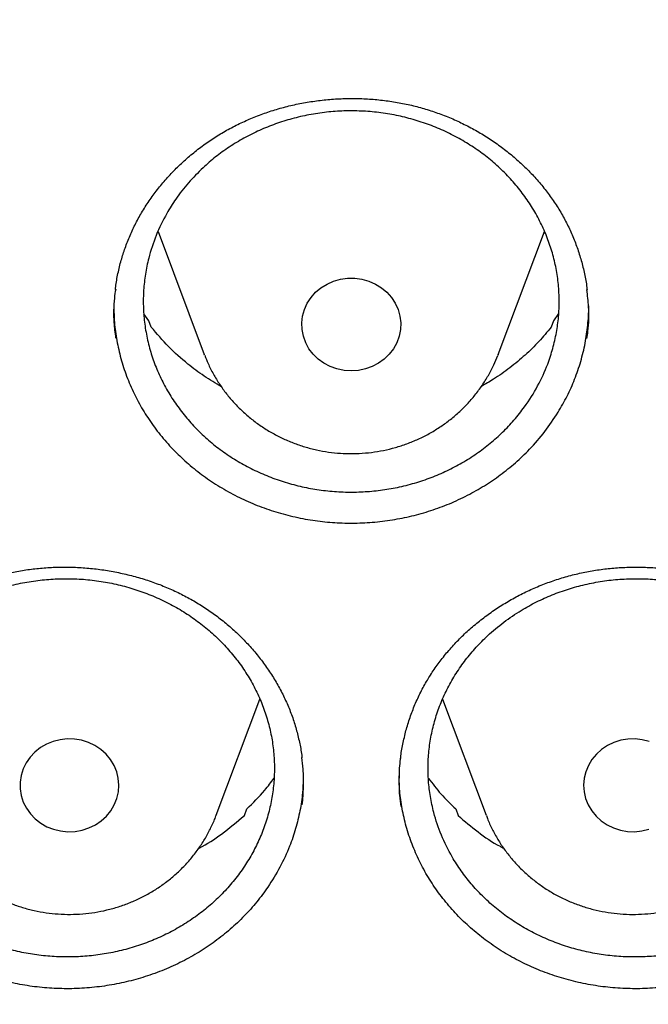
# Model space of a CAD drawing. Header units: millimetres. Extents: x 8 to 795, y 12 to 1770.
# Tile 83 of 136: x 388.57 to 393.66, y 1592.92 to 1600.88. Entities that reach past the tile are written whole.
import ezdxf

# ---------------------------------------------------------------- set-up
doc = ezdxf.new("R2010")
doc.units = ezdxf.units.MM

msp = doc.modelspace()

# ---------------------------------------------------------------- linework, layer by layer
at = {"color": 7, "linetype": 'Continuous', "lineweight": 30}
for p, q in [((389.6932, 1599.1664), (390.0669, 1598.1731)), ((392.4431, 1598.1731), (392.817, 1599.167)), ((389.6195, 1598.4446), (389.5786, 1598.5019)), ((392.9319, 1598.5027), (392.8904, 1598.4446)), ((389.6385, 1598.394), (389.6195, 1598.4446)), ((392.8904, 1598.4446), (392.8715, 1598.394)), ((390.0697, 1598.1658), (390.0669, 1598.1731)), ((392.4431, 1598.1731), (392.4401, 1598.1654)), ((390.1643, 1594.4486), (390.5169, 1595.3858)), ((391.9933, 1595.3851), (392.3456, 1594.4486)), ((390.3916, 1594.4454), (390.4096, 1594.4991)), ((392.1003, 1594.4991), (392.1184, 1594.4454)), ((390.1621, 1594.4426), (390.1643, 1594.4486))]:
    msp.add_line(p, q, dxfattribs=at)
at = {"color": 7, "linetype": 'Continuous', "lineweight": 30, "flags": 128}
for points in [[(391.255, 1598.0393), (391.1967, 1598.0433), (391.1397, 1598.0552), (391.0852, 1598.0748), (391.0343, 1598.1016), (390.9881, 1598.1351), (390.9475, 1598.1746), (390.9135, 1598.2191), (390.8868, 1598.2678), (390.868, 1598.3197), (390.8574, 1598.3736), (390.8552, 1598.4283), (390.8616, 1598.4828), (390.8764, 1598.5358), (390.8992, 1598.5862), (390.9297, 1598.633), (390.967, 1598.6751), (391.0105, 1598.7116), (391.0592, 1598.7419), (391.1121, 1598.7651), (391.168, 1598.7809), (391.2258, 1598.7889), (391.2842, 1598.7889), (391.342, 1598.7809), (391.3979, 1598.7651), (391.4507, 1598.7419), (391.4995, 1598.7116), (391.5429, 1598.6751), (391.5803, 1598.633), (391.6107, 1598.5862), (391.6336, 1598.5358), (391.6483, 1598.4828), (391.6547, 1598.4283), (391.6526, 1598.3736), (391.642, 1598.3197), (391.6231, 1598.2678), (391.5964, 1598.2191), (391.5624, 1598.1746), (391.5219, 1598.1351), (391.4757, 1598.1016), (391.4248, 1598.0748), (391.3702, 1598.0552), (391.3132, 1598.0433), (391.255, 1598.0393)], [(389.0181, 1595.0633), (388.9597, 1595.065), (388.9017, 1595.0587), (388.8453, 1595.0446), (388.7916, 1595.023), (388.7419, 1594.9942), (388.6972, 1594.9589), (388.6585, 1594.918), (388.6265, 1594.8721), (388.602, 1594.8224), (388.5854, 1594.7699), (388.5772, 1594.7156), (388.5775, 1594.6608), (388.5863, 1594.6067), (388.6034, 1594.5543), (388.6284, 1594.5048), (388.6609, 1594.4592), (388.7, 1594.4186), (388.7451, 1594.3838), (388.7951, 1594.3555), (388.849, 1594.3343), (388.9055, 1594.3207), (388.9636, 1594.315), (389.0219, 1594.3172), (389.0793, 1594.3274), (389.1345, 1594.3454), (389.1863, 1594.3707), (389.2336, 1594.4028), (389.2755, 1594.441), (389.3109, 1594.4845), (389.3393, 1594.5324), (389.3599, 1594.5837), (389.3723, 1594.6372), (389.3763, 1594.6919), (389.3717, 1594.7465), (389.3587, 1594.7999), (389.3376, 1594.851), (389.3088, 1594.8986), (389.2729, 1594.9418), (389.2306, 1594.9797), (389.183, 1595.0113), (389.1309, 1595.0361), (389.0755, 1595.0536), (389.0181, 1595.0633)], [(393.4919, 1595.0633), (393.4344, 1595.0536), (393.3791, 1595.0361), (393.327, 1595.0113), (393.2793, 1594.9797), (393.2371, 1594.9418), (393.2012, 1594.8986), (393.1724, 1594.851), (393.1512, 1594.7999), (393.1383, 1594.7465), (393.1337, 1594.6919), (393.1377, 1594.6372), (393.1501, 1594.5837), (393.1707, 1594.5324), (393.199, 1594.4845), (393.2345, 1594.441), (393.2763, 1594.4028), (393.3237, 1594.3707), (393.3755, 1594.3454), (393.4306, 1594.3274), (393.488, 1594.3172), (393.5464, 1594.315), (393.6044, 1594.3207), (393.661, 1594.3343)], [(393.6647, 1595.0446), (393.6083, 1595.0587), (393.5503, 1595.065), (393.4919, 1595.0633)]]:
    msp.add_lwpolyline(points, dxfattribs=at)
at = {"color": 7, "linetype": 'Continuous', "lineweight": 30}
for points, knots in [([(356.4037, 1618.2283), (356.4013, 1618.1935), (356.3966, 1618.1228), (356.3904, 1618.0059), (356.3836, 1617.881), (356.3756, 1617.7496), (356.3675, 1617.6087), (356.3596, 1617.4575), (356.3511, 1617.2788), (356.3425, 1617.0702), (356.3344, 1616.8294), (356.3271, 1616.5403), (356.3219, 1616.1986), (356.3208, 1615.7999), (356.3255, 1615.3723), (356.3372, 1614.9124), (356.3571, 1614.4265), (356.3858, 1613.9246), (356.423, 1613.4203), (356.4683, 1612.9175), (356.5218, 1612.4164), (356.5832, 1611.9172), (356.6704, 1611.292), (356.792, 1610.5429), (356.9587, 1609.6727), (357.111, 1608.9838), (357.2344, 1608.4731), (357.3194, 1608.1377), (357.4067, 1607.8084), (357.4938, 1607.4937), (357.5776, 1607.202), (357.6565, 1606.9369), (357.7298, 1606.6981), (357.7967, 1606.4855), (357.8568, 1606.2989), (357.9096, 1606.1384), (357.9547, 1606.0036), (357.9898, 1605.8998), (358.0171, 1605.82), (358.0407, 1605.7514), (358.0669, 1605.6759), (358.0982, 1605.5866), (358.1349, 1605.4828), (358.1812, 1605.3535), (358.2383, 1605.1965), (358.3076, 1605.0093), (358.3867, 1604.8), (358.476, 1604.5689), (358.5761, 1604.316), (358.6855, 1604.0469), (358.8013, 1603.7696), (358.9631, 1603.3924), (359.1731, 1602.9222), (359.4359, 1602.3637), (359.7352, 1601.7579), (360.074, 1601.109), (360.4549, 1600.4213), (360.8466, 1599.7526), (361.2876, 1599.0389), (361.7859, 1598.2788), (362.3478, 1597.475), (362.9346, 1596.6866), (363.4712, 1596.0085), (363.9521, 1595.4302), (364.3742, 1594.9417), (364.8192, 1594.4468), (365.2879, 1593.9461), (365.7468, 1593.476), (366.1921, 1593.0368), (366.6205, 1592.6289), (367.0657, 1592.2198), (367.5272, 1591.8109), (367.9417, 1591.457), (368.296, 1591.1635), (368.578, 1590.935), (368.8416, 1590.7258), (369.0863, 1590.5355), (369.3114, 1590.3633), (369.5073, 1590.2159), (369.6754, 1590.0911), (369.8176, 1589.9868), (369.945, 1589.8942), (370.0499, 1589.8186), (370.1318, 1589.7601), (370.1903, 1589.7184), (370.24, 1589.6832), (370.2964, 1589.6434), (370.3719, 1589.5903), (370.472, 1589.5203), (370.5945, 1589.4354), (370.7396, 1589.3358), (370.9075, 1589.222), (371.1866, 1589.0352), (371.5749, 1588.7817), (372.0709, 1588.4694), (372.5807, 1588.1601), (373.1043, 1587.8545), (373.6415, 1587.5531), (374.2262, 1587.2384), (374.8607, 1586.9125), (375.5468, 1586.5782), (376.2459, 1586.256), (376.9871, 1585.9336), (377.7641, 1585.6167), (378.5755, 1585.3087), (379.3828, 1585.0241), (380.1851, 1584.7623), (380.9769, 1584.524), (381.7576, 1584.3078), (382.5274, 1584.1126), (383.2943, 1583.9355), (384.1383, 1583.7593), (385.0634, 1583.5895), (386.0705, 1583.433), (387.082, 1583.3041), (388.097, 1583.2029), (389.1147, 1583.1297), (390.1343, 1583.0845), (391.1548, 1583.0675), (392.1755, 1583.0789), (393.1953, 1583.1186), (394.2134, 1583.1863), (395.2291, 1583.282), (396.2419, 1583.4056), (397.2528, 1583.5571), (398.2556, 1583.7358), (399.2504, 1583.9413), (400.2365, 1584.1732), (401.2195, 1584.4331), (402.1282, 1584.7006), (402.9645, 1584.9697), (403.7336, 1585.2362), (404.5079, 1585.5243), (405.2944, 1585.8381), (406.092, 1586.1786), (406.8998, 1586.5472), (407.7122, 1586.9427), (408.5279, 1587.3659), (409.1892, 1587.7311), (409.6921, 1588.0213), (410.0304, 1588.2217), (410.3477, 1588.4143), (410.6431, 1588.5977), (410.9155, 1588.7705), (411.1656, 1588.9322), (411.3938, 1589.0824), (411.6022, 1589.2218), (411.7861, 1589.3465), (411.9468, 1589.457), (412.0847, 1589.5529), (412.2041, 1589.6366), (412.2995, 1589.7041), (412.3815, 1589.7624), (412.4628, 1589.8206), (412.5595, 1589.8902), (412.6735, 1589.973), (412.805, 1590.0694), (412.9539, 1590.1796), (413.1166, 1590.3015), (413.2891, 1590.4324), (413.4672, 1590.5693), (413.6494, 1590.7113), (413.9068, 1590.9147), (414.2428, 1591.1862), (414.6597, 1591.534), (415.0919, 1591.9066), (415.5381, 1592.3048), (415.9972, 1592.7297), (416.4201, 1593.1364), (416.805, 1593.5193), (417.1447, 1593.8673), (417.4754, 1594.216), (417.7905, 1594.5577), (418.0886, 1594.8901), (418.3861, 1595.2307), (418.681, 1595.5777), (418.9717, 1595.9296), (419.2419, 1596.2658), (419.494, 1596.5877), (419.7284, 1596.8945), (419.9455, 1597.1854), (420.1443, 1597.4577), (420.3313, 1597.7193), (420.5174, 1597.9849), (420.7125, 1598.2693), (420.9201, 1598.5793), (421.1394, 1598.9151), (421.3695, 1599.2774), (421.6093, 1599.6667), (421.8579, 1600.0836), (422.0943, 1600.4944), (422.3175, 1600.8954), (422.5264, 1601.283), (422.7356, 1601.6845), (422.9389, 1602.0887), (423.1377, 1602.4983), (423.3278, 1602.9048), (423.5087, 1603.3064), (423.6739, 1603.6868), (423.8242, 1604.0456), (423.9606, 1604.3824), (424.0839, 1604.6968), (424.1949, 1604.9887), (424.2802, 1605.2196), (424.3423, 1605.3912), (424.3829, 1605.5049), (424.4166, 1605.6003), (424.4435, 1605.6773), (424.4648, 1605.7388), (424.4862, 1605.8006), (424.5123, 1605.8767), (424.5467, 1605.978), (424.5885, 1606.1027), (424.6456, 1606.2756), (424.7164, 1606.4949), (424.7989, 1606.758), (424.8839, 1607.038), (424.9707, 1607.334), (425.0668, 1607.6744), (425.1714, 1608.0625), (425.2831, 1608.5016), (425.3941, 1608.9665), (425.4949, 1609.4199), (425.5857, 1609.8584), (425.6668, 1610.2786), (425.7445, 1610.7133), (425.8323, 1611.2491), (425.9225, 1611.8738), (426.0074, 1612.5765), (426.0742, 1613.2567), (426.1243, 1613.9141), (426.1594, 1614.5483), (426.1807, 1615.1589), (426.1883, 1615.6554), (426.1887, 1616.0435), (426.1862, 1616.3291), (426.1813, 1616.6077), (426.1741, 1616.875), (426.1655, 1617.1283), (426.1554, 1617.3755), (426.1441, 1617.6138), (426.1317, 1617.8412), (426.1195, 1618.0429), (426.1105, 1618.1696), (426.1063, 1618.2283)], [0, 0, 0, 0, 0.000951, 0.00193, 0.003036, 0.004253, 0.00557, 0.006974, 0.008466, 0.010552, 0.012788, 0.015174, 0.018604, 0.022304, 0.026272, 0.03051, 0.035109, 0.039809, 0.0445, 0.049182, 0.053854, 0.058517, 0.063171, 0.071403, 0.079606, 0.08778, 0.090983, 0.094182, 0.097376, 0.100428, 0.103231, 0.105785, 0.10809, 0.110147, 0.111955, 0.113514, 0.114824, 0.115886, 0.116546, 0.117156, 0.117891, 0.118757, 0.119771, 0.120935, 0.122551, 0.124388, 0.126447, 0.128728, 0.13123, 0.133951, 0.136743, 0.139516, 0.145262, 0.150923, 0.1565, 0.163835, 0.171017, 0.178053, 0.185051, 0.193962, 0.202877, 0.211797, 0.220722, 0.226386, 0.232222, 0.238234, 0.244421, 0.250785, 0.255992, 0.261311, 0.266742, 0.272286, 0.27791, 0.281398, 0.284647, 0.287657, 0.290428, 0.29296, 0.295254, 0.296996, 0.29857, 0.299975, 0.301212, 0.302031, 0.302668, 0.303134, 0.303663, 0.304513, 0.305603, 0.306932, 0.308499, 0.310306, 0.312352, 0.317473, 0.322689, 0.327986, 0.333366, 0.338829, 0.344373, 0.351014, 0.357768, 0.364616, 0.371408, 0.379162, 0.386804, 0.394332, 0.401748, 0.409052, 0.416116, 0.423071, 0.429942, 0.436807, 0.445722, 0.454637, 0.463552, 0.472466, 0.481381, 0.490295, 0.49921, 0.508124, 0.517039, 0.525953, 0.534868, 0.543782, 0.552714, 0.561687, 0.570523, 0.5794, 0.588318, 0.597277, 0.604345, 0.611477, 0.618749, 0.626162, 0.633856, 0.641697, 0.649684, 0.657818, 0.6661, 0.66977, 0.673275, 0.676573, 0.679664, 0.682548, 0.68518, 0.687613, 0.689846, 0.691879, 0.693552, 0.69506, 0.696371, 0.697452, 0.698185, 0.699064, 0.700127, 0.701375, 0.702837, 0.704492, 0.706336, 0.708286, 0.710293, 0.712359, 0.714483, 0.719094, 0.723957, 0.729073, 0.73444, 0.74006, 0.745932, 0.750271, 0.754723, 0.75908, 0.763275, 0.767308, 0.77118, 0.775537, 0.779669, 0.783578, 0.787262, 0.79079, 0.794084, 0.797145, 0.799974, 0.80285, 0.805987, 0.809384, 0.813035, 0.816945, 0.821115, 0.825545, 0.830235, 0.834102, 0.838129, 0.842317, 0.846532, 0.850561, 0.854837, 0.85888, 0.862688, 0.866263, 0.869603, 0.87271, 0.875584, 0.878223, 0.879511, 0.880626, 0.881559, 0.88231, 0.882879, 0.883358, 0.884118, 0.885104, 0.886317, 0.887757, 0.890141, 0.892693, 0.895393, 0.898242, 0.901239, 0.905195, 0.909383, 0.913804, 0.918457, 0.922275, 0.926237, 0.930343, 0.934543, 0.941328, 0.94789, 0.954228, 0.960343, 0.966236, 0.971905, 0.977351, 0.980059, 0.98271, 0.985301, 0.987816, 0.990158, 0.992312, 0.994612, 0.996657, 0.99845, 1, 1, 1, 1]), ([(358.9644, 1612.1596), (358.9677, 1612.1309), (358.9888, 1611.9472), (359.0351, 1611.6094), (359.1037, 1611.1463), (359.1806, 1610.6843), (359.2648, 1610.2235), (359.3565, 1609.7639), (359.4558, 1609.3057), (359.5625, 1608.849), (359.6767, 1608.3938), (359.7982, 1607.9404), (359.9272, 1607.4888), (360.0635, 1607.039), (360.2072, 1606.5913), (360.3582, 1606.1457), (360.5164, 1605.7024), (360.6818, 1605.2613), (360.8544, 1604.8227), (361.0342, 1604.3866), (361.2211, 1603.9532), (361.415, 1603.5225), (361.6159, 1603.0946), (361.8238, 1602.6697), (362.0386, 1602.2478), (362.2603, 1601.8291), (362.4888, 1601.4136), (362.724, 1601.0014), (362.966, 1600.5926), (363.2146, 1600.1874), (363.4698, 1599.7858), (363.7315, 1599.388), (363.9997, 1598.9939), (364.2743, 1598.6038), (364.5552, 1598.2176), (364.8424, 1597.8355), (365.1358, 1597.4576), (365.4354, 1597.084), (365.741, 1596.7147), (366.0526, 1596.3498), (366.3701, 1595.9895), (366.6935, 1595.6338), (367.0227, 1595.2828), (367.3575, 1594.9366), (367.698, 1594.5952), (368.044, 1594.2587), (368.3955, 1593.9273), (368.7523, 1593.601), (369.1144, 1593.2798), (369.4817, 1592.9639), (369.8542, 1592.6533), (370.2317, 1592.3481), (370.6141, 1592.0484), (371.0013, 1591.7542), (371.3933, 1591.4656), (371.79, 1591.1827), (372.1913, 1590.9055), (372.597, 1590.6341), (373.0072, 1590.3686), (373.4216, 1590.1091), (373.8402, 1589.8555), (374.2629, 1589.608), (374.6896, 1589.3666), (375.1202, 1589.1313), (375.5546, 1588.9023), (375.9927, 1588.6795), (376.4343, 1588.4631), (376.8795, 1588.2531), (377.328, 1588.0495), (377.7798, 1587.8523), (378.2347, 1587.6617), (378.6928, 1587.4777), (379.1537, 1587.3002), (379.6175, 1587.1295), (380.0841, 1586.9654), (380.5533, 1586.808), (381.025, 1586.6574), (381.4991, 1586.5137), (381.9755, 1586.3767), (382.454, 1586.2466), (382.9347, 1586.1235), (383.4173, 1586.0072), (383.9017, 1585.8979), (384.3879, 1585.7956), (384.8757, 1585.7003), (385.3649, 1585.6121), (385.8556, 1585.5309), (386.3475, 1585.4567), (386.8406, 1585.3896), (387.3348, 1585.3297), (387.8298, 1585.2768), (388.3257, 1585.2311), (388.8222, 1585.1925), (389.3193, 1585.1611), (389.8169, 1585.1369), (390.3148, 1585.1197), (390.8129, 1585.1098), (391.3111, 1585.107), (391.8094, 1585.1114), (392.3074, 1585.123), (392.8053, 1585.1417), (393.3028, 1585.1676), (393.7998, 1585.2006), (394.2962, 1585.2408), (394.7918, 1585.2881), (395.2867, 1585.3426), (395.7806, 1585.4041), (396.2734, 1585.4728), (396.7651, 1585.5486), (397.2555, 1585.6314), (397.7444, 1585.7212), (398.2319, 1585.8181), (398.7176, 1585.922), (399.2017, 1586.0328), (399.6839, 1586.1506), (400.164, 1586.2754), (400.6421, 1586.407), (401.118, 1586.5455), (401.5916, 1586.6908), (402.0628, 1586.8429), (402.5314, 1587.0018), (402.9973, 1587.1674), (403.4605, 1587.3397), (403.9208, 1587.5186), (404.3782, 1587.7042), (404.8324, 1587.8963), (405.2835, 1588.0949), (405.7313, 1588.2999), (406.1757, 1588.5114), (406.6165, 1588.7293), (407.0538, 1588.9534), (407.4873, 1589.1839), (407.9171, 1589.4205), (408.3429, 1589.6633), (408.7647, 1589.9122), (409.1824, 1590.1672), (409.5958, 1590.4281), (410.005, 1590.6949), (410.4097, 1590.9676), (410.81, 1591.2461), (411.2056, 1591.5303), (411.5966, 1591.8202), (411.9828, 1592.1157), (412.3641, 1592.4166), (412.7404, 1592.7231), (413.1117, 1593.0349), (413.4779, 1593.352), (413.8388, 1593.6744), (414.1945, 1594.0019), (414.5447, 1594.3344), (414.8895, 1594.672), (415.2287, 1595.0145), (415.5623, 1595.3618), (415.8902, 1595.7139), (416.2122, 1596.0707), (416.5284, 1596.4321), (416.8387, 1596.7979), (417.143, 1597.1682), (417.4411, 1597.5428), (417.7332, 1597.9217), (418.019, 1598.3047), (418.2985, 1598.6918), (418.5716, 1599.0829), (418.8384, 1599.4778), (419.0986, 1599.8766), (419.3523, 1600.279), (419.5994, 1600.685), (419.8399, 1601.0946), (420.0736, 1601.5075), (420.3006, 1601.9238), (420.5207, 1602.3433), (420.7339, 1602.7659), (420.9403, 1603.1915), (421.1396, 1603.62), (421.3319, 1604.0513), (421.5172, 1604.4854), (421.6953, 1604.9221), (421.8663, 1605.3613), (422.0302, 1605.8029), (422.1867, 1606.2468), (422.336, 1606.6928), (422.478, 1607.141), (422.6127, 1607.5912), (422.74, 1608.0433), (422.8599, 1608.4971), (422.9724, 1608.9526), (423.0774, 1609.4097), (423.1749, 1609.8682), (423.265, 1610.3281), (423.3475, 1610.7892), (423.4226, 1611.2515), (423.4896, 1611.7148), (423.5367, 1612.0703), (423.559, 1612.2715), (423.5641, 1612.3178)], [0, 0, 0, 0, 0.000972, 0.00622, 0.011468, 0.016716, 0.021964, 0.027212, 0.03246, 0.037709, 0.042957, 0.048205, 0.053453, 0.058702, 0.06395, 0.069198, 0.074447, 0.079695, 0.084943, 0.090192, 0.095441, 0.100689, 0.105938, 0.111186, 0.116435, 0.121684, 0.126933, 0.132182, 0.13743, 0.142679, 0.147928, 0.153177, 0.158426, 0.163676, 0.168925, 0.174174, 0.179423, 0.184673, 0.189922, 0.195171, 0.200421, 0.20567, 0.21092, 0.21617, 0.221419, 0.226669, 0.231919, 0.237169, 0.242418, 0.247668, 0.252918, 0.258168, 0.263418, 0.268668, 0.273918, 0.279169, 0.284419, 0.289669, 0.294919, 0.30017, 0.30542, 0.31067, 0.315921, 0.321171, 0.326422, 0.331672, 0.336923, 0.342173, 0.347424, 0.352674, 0.357925, 0.363176, 0.368426, 0.373677, 0.378928, 0.384178, 0.389429, 0.39468, 0.399931, 0.405182, 0.410432, 0.415683, 0.420934, 0.426185, 0.431436, 0.436687, 0.441938, 0.447189, 0.45244, 0.457691, 0.462942, 0.468193, 0.473444, 0.478694, 0.483945, 0.489196, 0.494447, 0.499698, 0.504949, 0.5102, 0.515451, 0.520702, 0.525953, 0.531204, 0.536455, 0.541706, 0.546957, 0.552208, 0.557459, 0.56271, 0.567961, 0.573212, 0.578463, 0.583714, 0.588965, 0.594216, 0.599467, 0.604718, 0.609968, 0.615219, 0.62047, 0.625721, 0.630972, 0.636222, 0.641473, 0.646724, 0.651975, 0.657225, 0.662476, 0.667726, 0.672977, 0.678228, 0.683478, 0.688729, 0.693979, 0.69923, 0.70448, 0.70973, 0.714981, 0.720231, 0.725481, 0.730732, 0.735982, 0.741232, 0.746482, 0.751732, 0.756982, 0.762232, 0.767482, 0.772732, 0.777982, 0.783232, 0.788481, 0.793731, 0.798981, 0.80423, 0.80948, 0.81473, 0.819979, 0.825228, 0.830478, 0.835727, 0.840976, 0.846226, 0.851475, 0.856724, 0.861973, 0.867222, 0.872471, 0.87772, 0.882969, 0.888218, 0.893467, 0.898715, 0.903964, 0.909213, 0.914461, 0.91971, 0.924958, 0.930207, 0.935455, 0.940704, 0.945952, 0.9512, 0.956449, 0.961697, 0.966945, 0.972193, 0.977442, 0.98269, 0.987938, 0.993186, 0.998434, 1, 1, 1, 1]), ([(389.4181, 1599.0076), (389.4239, 1599.0246), (389.4417, 1599.0758), (389.4766, 1599.1598), (389.5254, 1599.2587), (389.5814, 1599.3552), (389.6442, 1599.4489), (389.7137, 1599.5393), (389.7894, 1599.6259), (389.871, 1599.7083), (389.9581, 1599.7858), (390.0502, 1599.858), (390.1466, 1599.9246), (390.2469, 1599.9851), (390.3506, 1600.0393), (390.4572, 1600.0869), (390.5668, 1600.1282), (390.6795, 1600.1634), (390.7956, 1600.1924), (390.9145, 1600.2151), (391.0354, 1600.2311), (391.1574, 1600.2404), (391.2799, 1600.2428), (391.402, 1600.2383), (391.5227, 1600.227), (391.6414, 1600.2089), (391.7574, 1600.1842), (391.8705, 1600.1529), (391.9811, 1600.1152), (392.0896, 1600.071), (392.1958, 1600.0203), (392.299, 1599.9633), (392.3986, 1599.9002), (392.494, 1599.8315), (392.5847, 1599.7574), (392.6701, 1599.6784), (392.7496, 1599.595), (392.8229, 1599.5076), (392.8896, 1599.4167), (392.9493, 1599.3228), (393.0021, 1599.2259), (393.0481, 1599.126), (393.0872, 1599.0233), (393.1196, 1598.9179), (393.1441, 1598.8103), (393.158, 1598.7346), (393.1616, 1598.6948), (393.1619, 1598.6917)], [0, 0, 0, 0, 0.0112752, 0.0339975, 0.0568175, 0.0797769, 0.1028569, 0.126031, 0.1492659, 0.1725234, 0.1957485, 0.2188991, 0.2419366, 0.2648275, 0.2875455, 0.3101093, 0.3324629, 0.3550826, 0.3779333, 0.4009709, 0.4241417, 0.4473844, 0.470628, 0.4937907, 0.5168116, 0.5396381, 0.5622287, 0.5845803, 0.6068895, 0.6294743, 0.6522576, 0.6752103, 0.6982955, 0.7214714, 0.7446937, 0.7679112, 0.7910759, 0.8141545, 0.837122, 0.8599639, 0.8826602, 0.9054455, 0.9283873, 0.9514756, 0.9746891, 0.9979997, 1, 1, 1, 1]), ([(390.0567, 1599.6816), (390.0901, 1599.7112), (390.157, 1599.7707), (390.2682, 1599.8504), (390.3871, 1599.9227), (390.5124, 1599.9852), (390.6422, 1600.0375), (390.7756, 1600.0795), (390.9138, 1600.1114), (391.0542, 1600.1324), (391.1956, 1600.1424), (391.3366, 1600.1416), (391.4786, 1600.1298), (391.6186, 1600.107), (391.7556, 1600.0736), (391.8884, 1600.03), (392.018, 1599.9759), (392.1419, 1599.9119), (392.2591, 1599.8388), (392.3687, 1599.7575), (392.4715, 1599.6671), (392.5653, 1599.5691), (392.6496, 1599.4646), (392.7236, 1599.3546), (392.788, 1599.238), (392.8411, 1599.1172), (392.8829, 1598.9931), (392.913, 1598.8667), (392.9317, 1598.7372), (392.9383, 1598.6069), (392.9328, 1598.477), (392.9156, 1598.3487), (392.8864, 1598.2207), (392.8388, 1598.0753), (392.7655, 1597.9151), (392.6709, 1597.7645), (392.5733, 1597.6416), (392.4804, 1597.5433), (392.3795, 1597.4529), (392.2694, 1597.3698), (392.1523, 1597.2956), (392.0291, 1597.2311), (391.9013, 1597.1764), (391.7674, 1597.1314), (391.6302, 1597.097), (391.4908, 1597.0734), (391.3504, 1597.0607), (391.2079, 1597.0588), (391.066, 1597.0679), (390.9259, 1597.088), (390.7889, 1597.1185), (390.6538, 1597.1599), (390.5232, 1597.2116), (390.3983, 1597.273), (390.28, 1597.3433), (390.1674, 1597.4234), (390.0629, 1597.5117), (389.9671, 1597.6075), (389.8809, 1597.7098), (389.8035, 1597.8195), (389.7368, 1597.9345), (389.6811, 1598.054), (389.6366, 1598.1767), (389.6032, 1598.3037), (389.5817, 1598.4326), (389.5723, 1598.5623), (389.5746, 1598.6916), (389.589, 1598.8217), (389.6197, 1598.9708), (389.6741, 1599.1372), (389.7509, 1599.2961), (389.8402, 1599.4372), (389.9361, 1599.5622), (390.0164, 1599.6417), (390.0567, 1599.6816)], [0, 0, 0, 0, 0.0131828, 0.0264571, 0.04002, 0.0536826, 0.0669252, 0.0802605, 0.093703, 0.107366, 0.1206051, 0.1339371, 0.147376, 0.1610353, 0.1742732, 0.1876038, 0.2010414, 0.2146992, 0.2279393, 0.241272, 0.2547117, 0.2683716, 0.2816163, 0.2949537, 0.3083981, 0.3220627, 0.3353006, 0.3486309, 0.3621047, 0.3757747, 0.3890158, 0.4023496, 0.4158268, 0.4295004, 0.4493605, 0.4695382, 0.4832121, 0.4964501, 0.5097808, 0.523255, 0.5369258, 0.5501707, 0.5635085, 0.5769533, 0.5906188, 0.603859, 0.6171921, 0.6306321, 0.6442926, 0.6575305, 0.6708612, 0.6842987, 0.6979567, 0.7111957, 0.7245275, 0.7379661, 0.751625, 0.7648681, 0.7782039, 0.7916466, 0.8053096, 0.818546, 0.8318748, 0.845347, 0.8590154, 0.8722559, 0.8855889, 0.8990653, 0.9127381, 0.9325988, 0.9527769, 0.9664511, 0.9831322, 1, 1, 1, 1]), ([(389.3491, 1598.6978), (389.3508, 1598.7136), (389.3565, 1598.766), (389.3741, 1598.8537), (389.3964, 1598.941), (389.4129, 1598.9918), (389.4181, 1599.0076)], [0, 0, 0, 0, 0.151201, 0.498612, 0.843929, 1, 1, 1, 1]), ([(389.3505, 1598.701), (389.3467, 1598.6766), (389.3328, 1598.587), (389.3313, 1598.4539), (389.3446, 1598.3469), (389.3497, 1598.3053)], [0, 0, 0, 0, 0.186129, 0.683754, 1, 1, 1, 1]), ([(393.1599, 1598.3013), (393.1631, 1598.3211), (393.1767, 1598.406), (393.1783, 1598.5385), (393.1656, 1598.6495), (393.1604, 1598.695)], [0, 0, 0, 0, 0.151892, 0.652072, 1, 1, 1, 1]), ([(389.3365, 1598.5692), (389.3365, 1598.5353), (389.3365, 1598.4524), (389.3522, 1598.321), (389.3811, 1598.1756), (389.4243, 1598.0315), (389.4806, 1597.8916), (389.5492, 1597.7572), (389.6291, 1597.6292), (389.7214, 1597.5065), (389.8248, 1597.3918), (389.9381, 1597.2858), (390.0599, 1597.1892), (390.1915, 1597.1013), (390.3305, 1597.0242), (390.4759, 1596.9584), (390.626, 1596.9041), (390.7823, 1596.8611), (390.9416, 1596.8306), (391.1025, 1596.8127), (391.2635, 1596.8072), (391.4261, 1596.814), (391.5871, 1596.8335), (391.7453, 1596.8654), (391.8992, 1596.909), (392.0501, 1596.9648), (392.1949, 1597.032), (392.3327, 1597.11), (392.4621, 1597.1978), (392.5843, 1597.2961), (392.7056, 1597.4124), (392.8239, 1597.5476), (392.893, 1597.6525), (392.9278, 1597.7052)], [0, 0, 0, 0, 0.022043, 0.053723, 0.085623, 0.117866, 0.150586, 0.182218, 0.214068, 0.246169, 0.2788, 0.310464, 0.342347, 0.374481, 0.40714, 0.43883, 0.47074, 0.502995, 0.535723, 0.567369, 0.599235, 0.631356, 0.664004, 0.695653, 0.727524, 0.75965, 0.792303, 0.823936, 0.85579, 0.887898, 0.920533, 0.96005, 1, 1, 1, 1]), ([(392.9278, 1597.7052), (392.9528, 1597.7484), (393.003, 1597.8349), (393.0635, 1597.9727), (393.1125, 1598.1159), (393.1481, 1598.2621), (393.1685, 1598.4096), (393.1768, 1598.5113), (393.1746, 1598.5642), (393.1744, 1598.5678)], [0, 0, 0, 0, 0.162471, 0.326088, 0.493272, 0.661676, 0.823795, 0.98827, 1, 1, 1, 1]), ([(390.205, 1597.912), (390.158, 1597.9398), (390.0638, 1597.9958), (389.92, 1598.1034), (389.7734, 1598.2335), (389.6836, 1598.3403), (389.6385, 1598.394)], [0, 0, 0, 0, 0.214802, 0.431561, 0.713971, 1, 1, 1, 1]), ([(392.8715, 1598.394), (392.839, 1598.3547), (392.7738, 1598.2757), (392.6618, 1598.166), (392.5389, 1598.0638), (392.4204, 1597.9791), (392.3401, 1597.9334), (392.3075, 1597.9149)], [0, 0, 0, 0, 0.209207, 0.419857, 0.635055, 0.851823, 1, 1, 1, 1]), ([(390.0704, 1598.1657), (390.0792, 1598.1433), (390.0995, 1598.0914), (390.1396, 1598.0134), (390.189, 1597.9318), (390.2451, 1597.8542), (390.3072, 1597.781), (390.3751, 1597.7126), (390.4483, 1597.6495), (390.5265, 1597.592), (390.6091, 1597.5405), (390.6957, 1597.4954), (390.7858, 1597.4568), (390.8787, 1597.425), (390.974, 1597.4003), (391.0712, 1597.383), (391.165, 1597.3729), (391.2265, 1597.3717), (391.255, 1597.3712)], [0, 0, 0, 0, 0.048187, 0.111527, 0.174943, 0.23845, 0.302058, 0.365777, 0.42961, 0.493559, 0.557623, 0.621798, 0.686077, 0.750453, 0.814916, 0.879455, 0.944059, 1, 1, 1, 1]), ([(391.255, 1597.3712), (391.2766, 1597.3715), (391.3311, 1597.3723), (391.4184, 1597.3802), (391.5161, 1597.3961), (391.6122, 1597.4195), (391.7061, 1597.45), (391.7973, 1597.4875), (391.8852, 1597.5317), (391.9692, 1597.5825), (392.0488, 1597.6394), (392.1235, 1597.7022), (392.1929, 1597.7704), (392.2564, 1597.8436), (392.3139, 1597.9212), (392.3646, 1598.003), (392.4072, 1598.0843), (392.4293, 1598.1395), (392.4396, 1598.1652)], [0, 0, 0, 0, 0.042394, 0.107119, 0.171868, 0.236618, 0.301354, 0.36606, 0.430722, 0.495323, 0.55985, 0.624287, 0.688623, 0.752848, 0.816954, 0.880936, 0.944794, 1, 1, 1, 1]), ([(387.3112, 1595.6278), (387.3215, 1595.6429), (387.3527, 1595.6881), (387.4095, 1595.7609), (387.4836, 1595.8448), (387.564, 1595.9248), (387.6502, 1596.0006), (387.742, 1596.0718), (387.8388, 1596.1379), (387.9402, 1596.1985), (388.0456, 1596.2533), (388.1543, 1596.3019), (388.2658, 1596.3441), (388.3793, 1596.3796), (388.4944, 1596.4083), (388.6104, 1596.4299), (388.7276, 1596.4448), (388.8462, 1596.4531), (388.9664, 1596.4547), (389.0874, 1596.4496), (389.2087, 1596.4377), (389.3294, 1596.419), (389.4486, 1596.3936), (389.5655, 1596.3617), (389.6793, 1596.3234), (389.7893, 1596.2792), (389.895, 1596.2292), (389.996, 1596.1737), (390.0929, 1596.1125), (390.1858, 1596.0455), (390.2748, 1595.9729), (390.3592, 1595.8948), (390.4385, 1595.8117), (390.5123, 1595.7241), (390.58, 1595.6324), (390.6412, 1595.5372), (390.6956, 1595.439), (390.7428, 1595.3383), (390.7827, 1595.2358), (390.8151, 1595.1318), (390.8392, 1595.0265), (390.8529, 1594.953), (390.8563, 1594.9145), (390.8566, 1594.9116)], [0, 0, 0, 0, 0.0124524, 0.0374059, 0.0624649, 0.0876759, 0.1130211, 0.1384733, 0.1639975, 0.1895522, 0.2150795, 0.2405308, 0.265863, 0.291039, 0.31603, 0.3408017, 0.3654162, 0.3902747, 0.4153988, 0.4407405, 0.4662411, 0.4918335, 0.5174432, 0.5429758, 0.5683635, 0.5935473, 0.6184806, 0.643152, 0.6677715, 0.6926905, 0.7178377, 0.7431818, 0.7686831, 0.7942962, 0.8199725, 0.8456597, 0.8713007, 0.8968575, 0.9223008, 0.9476119, 0.9727652, 0.9979809, 1, 1, 1, 1]), ([(391.8956, 1595.581), (391.9056, 1595.5963), (391.9355, 1595.6424), (391.9903, 1595.7168), (392.0621, 1595.8027), (392.1403, 1595.885), (392.2245, 1595.9632), (392.3143, 1596.0369), (392.4093, 1596.1057), (392.509, 1596.1692), (392.6129, 1596.227), (392.7202, 1596.2787), (392.8305, 1596.324), (392.943, 1596.3627), (393.0573, 1596.3946), (393.1727, 1596.4196), (393.2894, 1596.4378), (393.4077, 1596.4495), (393.5278, 1596.4545), (393.649, 1596.4528), (393.7705, 1596.4444), (393.8916, 1596.4291), (394.0114, 1596.4071), (394.1292, 1596.3785), (394.244, 1596.3436), (394.3552, 1596.3025), (394.4622, 1596.2555), (394.5646, 1596.2029), (394.6631, 1596.1444), (394.7579, 1596.0802), (394.8488, 1596.01), (394.9352, 1595.9344), (395.0168, 1595.8536), (395.0928, 1595.7682), (395.163, 1595.6784), (395.2268, 1595.585), (395.2838, 1595.4883), (395.3337, 1595.389), (395.3763, 1595.2876), (395.4115, 1595.1846), (395.4387, 1595.08), (395.4562, 1594.9939), (395.4618, 1594.9423), (395.4636, 1594.9263)], [0, 0, 0, 0, 0.012333, 0.037043, 0.061857, 0.086823, 0.111922, 0.137128, 0.162406, 0.187715, 0.212997, 0.238205, 0.263295, 0.288231, 0.312984, 0.33752, 0.361903, 0.386529, 0.411418, 0.436524, 0.461788, 0.487145, 0.512521, 0.537822, 0.56298, 0.587938, 0.612648, 0.6371, 0.661501, 0.6862, 0.711125, 0.736245, 0.76152, 0.786906, 0.812354, 0.837814, 0.863228, 0.888558, 0.913777, 0.938865, 0.963796, 0.988784, 1, 1, 1, 1]), ([(387.7581, 1595.9065), (387.7264, 1595.8758), (387.6628, 1595.8141), (387.5778, 1595.7119), (387.501, 1595.6027), (387.435, 1595.488), (387.3802, 1595.3692), (387.3367, 1595.2473), (387.3042, 1595.1211), (387.2804, 1594.9722), (387.273, 1594.7999), (387.2893, 1594.6281), (387.3211, 1594.4799), (387.3599, 1594.3558), (387.4096, 1594.2355), (387.471, 1594.1182), (387.5429, 1594.0063), (387.6246, 1593.9006), (387.7153, 1593.8021), (387.8157, 1593.7098), (387.9241, 1593.6258), (388.0395, 1593.5507), (388.1607, 1593.485), (388.2888, 1593.4281), (388.4214, 1593.3815), (388.5575, 1593.3453), (388.6955, 1593.3197), (388.8369, 1593.3046), (388.9788, 1593.3006), (389.1201, 1593.3074), (389.2595, 1593.3249), (389.3982, 1593.3532), (389.5334, 1593.3921), (389.6641, 1593.4412), (389.7891, 1593.4996), (389.9095, 1593.5682), (390.0228, 1593.6457), (390.1282, 1593.7315), (390.2249, 1593.8244), (390.3135, 1593.9256), (390.3922, 1594.033), (390.4604, 1594.1458), (390.5177, 1594.2628), (390.5645, 1594.3851), (390.5996, 1594.5103), (390.6229, 1594.6374), (390.6345, 1594.7653), (390.6341, 1594.895), (390.6217, 1595.0238), (390.5975, 1595.151), (390.5619, 1595.2753), (390.5143, 1595.3979), (390.4557, 1595.516), (390.3867, 1595.6288), (390.3079, 1595.7355), (390.2186, 1595.8369), (390.1204, 1595.9308), (390.0143, 1596.0166), (389.9013, 1596.0935), (389.7804, 1596.1623), (389.6538, 1596.2214), (389.5226, 1596.2704), (389.3882, 1596.309), (389.2493, 1596.3375), (389.1086, 1596.3552), (388.9672, 1596.3619), (388.8265, 1596.3579), (388.6853, 1596.343), (388.5463, 1596.3172), (388.4106, 1596.281), (388.2795, 1596.2348), (388.1517, 1596.1781), (388.02, 1596.1062), (387.8859, 1596.0175), (387.8009, 1595.9436), (387.7581, 1595.9065)], [0, 0, 0, 0, 0.0131917, 0.0264751, 0.0400474, 0.0537196, 0.0669591, 0.0802912, 0.0937666, 0.1074384, 0.1273009, 0.1474808, 0.1611562, 0.1743991, 0.1877345, 0.2012136, 0.2148892, 0.22814, 0.2414836, 0.2549344, 0.2686061, 0.2818505, 0.2951878, 0.3086321, 0.3222972, 0.3355358, 0.3488672, 0.3623055, 0.3759644, 0.3892002, 0.4025287, 0.4159641, 0.4296198, 0.442857, 0.456187, 0.4696238, 0.4832808, 0.4965231, 0.5098582, 0.5233001, 0.5369623, 0.5502111, 0.5635527, 0.5770013, 0.5906702, 0.6039122, 0.6172467, 0.6307246, 0.644399, 0.6575944, 0.6709782, 0.6844577, 0.6981337, 0.7113741, 0.7247072, 0.7381838, 0.7518571, 0.7651036, 0.778443, 0.7918894, 0.8055567, 0.8187968, 0.8321298, 0.8455698, 0.8592304, 0.8724666, 0.8857956, 0.8992315, 0.9128877, 0.9261241, 0.9394531, 0.952889, 0.9665451, 0.98318, 1, 1, 1, 1]), ([(392.3578, 1595.8995), (392.3261, 1595.8686), (392.2624, 1595.8065), (392.1774, 1595.7039), (392.1006, 1595.5943), (392.0345, 1595.4791), (391.9796, 1595.36), (391.9361, 1595.2379), (391.9036, 1595.1116), (391.8831, 1594.9836), (391.8745, 1594.8548), (391.8777, 1594.7266), (391.893, 1594.5976), (391.9246, 1594.4499), (391.9801, 1594.2852), (392.0579, 1594.1283), (392.1416, 1593.9983), (392.2232, 1593.8932), (392.3138, 1593.7951), (392.4142, 1593.7034), (392.5226, 1593.62), (392.638, 1593.5455), (392.7592, 1593.4804), (392.8873, 1593.4243), (393.0199, 1593.3784), (393.156, 1593.343), (393.2941, 1593.3182), (393.4355, 1593.3039), (393.5774, 1593.3007), (393.7187, 1593.3084), (393.8582, 1593.3266), (393.9969, 1593.3558), (394.1321, 1593.3955), (394.2628, 1593.4453), (394.3879, 1593.5045), (394.5083, 1593.5738), (394.6217, 1593.652), (394.7271, 1593.7383), (394.8237, 1593.8319), (394.9124, 1593.9335), (394.9911, 1594.0413), (395.0593, 1594.1545), (395.1167, 1594.2718), (395.1635, 1594.3943), (395.1987, 1594.5197), (395.2221, 1594.6469), (395.2337, 1594.7749), (395.2334, 1594.9046), (395.219, 1595.0546), (395.1828, 1595.2236), (395.1236, 1595.3872), (395.0554, 1595.5245), (394.9864, 1595.6369), (394.9077, 1595.7432), (394.8184, 1595.844), (394.7203, 1595.9374), (394.6143, 1596.0225), (394.5013, 1596.0989), (394.3804, 1596.167), (394.2537, 1596.2254), (394.1225, 1596.2736), (393.9881, 1596.3115), (393.8492, 1596.3392), (393.7085, 1596.3561), (393.567, 1596.362), (393.4263, 1596.3571), (393.2851, 1596.3414), (393.146, 1596.3148), (393.0103, 1596.2778), (392.8792, 1596.2308), (392.7514, 1596.1734), (392.6197, 1596.1007), (392.4855, 1596.0112), (392.4005, 1595.9369), (392.3578, 1595.8995)], [0, 0, 0, 0, 0.013188, 0.026468, 0.040037, 0.053706, 0.066954, 0.080295, 0.093743, 0.107411, 0.120652, 0.133985, 0.147462, 0.161135, 0.180999, 0.20118, 0.214856, 0.228098, 0.241433, 0.254911, 0.268585, 0.281834, 0.295176, 0.308624, 0.322294, 0.335536, 0.348871, 0.362313, 0.375976, 0.389213, 0.402543, 0.41598, 0.429637, 0.442874, 0.456202, 0.469638, 0.483294, 0.496533, 0.509865, 0.523303, 0.536962, 0.550207, 0.563545, 0.576989, 0.590654, 0.603893, 0.617225, 0.630701, 0.644372, 0.664235, 0.684415, 0.698091, 0.711334, 0.72467, 0.738149, 0.751824, 0.765063, 0.778394, 0.791869, 0.805541, 0.818785, 0.832122, 0.845566, 0.859231, 0.872469, 0.8858, 0.899239, 0.912897, 0.926133, 0.939462, 0.952897, 0.966553, 0.983184, 1, 1, 1, 1]), ([(391.654, 1594.9062), (391.6543, 1594.9089), (391.6578, 1594.9482), (391.6717, 1595.0236), (391.6963, 1595.1318), (391.7291, 1595.2381), (391.7688, 1595.342), (391.8157, 1595.4429), (391.859, 1595.5222), (391.8872, 1595.5674), (391.8956, 1595.581)], [0, 0, 0, 0, 0.011196, 0.166222, 0.321206, 0.475789, 0.629696, 0.782704, 0.93465, 1, 1, 1, 1]), ([(390.858, 1594.5312), (390.858, 1594.5314), (390.866, 1594.5791), (390.8694, 1594.6762), (390.8697, 1594.8044), (390.8594, 1594.8838), (390.8553, 1594.915)], [0, 0, 0, 0, 0.00147, 0.377041, 0.755203, 1, 1, 1, 1]), ([(391.6528, 1594.9099), (391.6523, 1594.907), (391.6439, 1594.8561), (391.6404, 1594.7548), (391.6408, 1594.6269), (391.6514, 1594.5481), (391.6554, 1594.5185)], [0, 0, 0, 0, 0.02251, 0.39341, 0.772373, 1, 1, 1, 1]), ([(390.5809, 1593.8671), (390.5518, 1593.8267), (390.4934, 1593.7457), (390.3912, 1593.6321), (390.2783, 1593.525), (390.1559, 1593.4274), (390.0258, 1593.3402), (389.8883, 1593.2636), (389.7425, 1593.197), (389.5912, 1593.142), (389.4365, 1593.0991), (389.2792, 1593.0685), (389.1178, 1593.0498), (388.9558, 1593.0437), (388.7944, 1593.05), (388.6351, 1593.0685), (388.4763, 1593.0994), (388.3212, 1593.1423), (388.171, 1593.1969), (388.0268, 1593.2624), (387.8877, 1593.3395), (387.7565, 1593.4269), (387.6344, 1593.5236), (387.522, 1593.6287), (387.4187, 1593.7433), (387.3265, 1593.8651), (387.2462, 1593.9931), (387.1781, 1594.1262), (387.122, 1594.2654), (387.0789, 1594.4081), (387.0501, 1594.5531), (387.0345, 1594.6836), (387.0345, 1594.7662), (387.0344, 1594.8)], [0, 0, 0, 0, 0.032112, 0.06445, 0.09749, 0.13077, 0.162881, 0.195222, 0.228272, 0.261562, 0.293699, 0.326064, 0.35878, 0.391973, 0.424023, 0.456298, 0.488919, 0.522013, 0.554134, 0.58648, 0.619174, 0.652345, 0.684452, 0.716783, 0.749462, 0.782616, 0.81476, 0.84713, 0.879848, 0.913039, 0.945187, 0.97756, 1, 1, 1, 1]), ([(390.4096, 1594.4991), (390.4604, 1594.548), (390.5413, 1594.6259), (390.6066, 1594.7148), (390.6309, 1594.7479)], [0, 0, 0, 0, 0.627191, 1, 1, 1, 1]), ([(390.8673, 1594.7419), (390.8659, 1594.7044), (390.8627, 1594.6181), (390.8419, 1594.4837), (390.8074, 1594.3391), (390.7547, 1594.1862), (390.6822, 1594.0264), (390.6148, 1593.9204), (390.5809, 1593.8671)], [0, 0, 0, 0, 0.121679, 0.279933, 0.439886, 0.602168, 0.799987, 1, 1, 1, 1]), ([(395.2133, 1593.9139), (395.1853, 1593.8726), (395.129, 1593.7898), (395.0297, 1593.6733), (394.9196, 1593.5628), (394.7801, 1593.445), (394.606, 1593.3267), (394.417, 1593.2295), (394.2429, 1593.1606), (394.0893, 1593.1133), (393.933, 1593.0784), (393.7722, 1593.0551), (393.6105, 1593.0445), (393.449, 1593.0462), (393.2893, 1593.0602), (393.1298, 1593.0867), (392.9737, 1593.1252), (392.822, 1593.1755), (392.6761, 1593.2369), (392.535, 1593.31), (392.4016, 1593.3936), (392.2768, 1593.4869), (392.1617, 1593.5888), (392.0553, 1593.7004), (391.9599, 1593.8196), (391.8762, 1593.9453), (391.8046, 1594.0765), (391.7448, 1594.2142), (391.6979, 1594.3556), (391.6651, 1594.4998), (391.6455, 1594.6366), (391.6431, 1594.7259), (391.6421, 1594.7665)], [0, 0, 0, 0, 0.032003, 0.064232, 0.097163, 0.130334, 0.178427, 0.227303, 0.260423, 0.292398, 0.32466, 0.357152, 0.390178, 0.422074, 0.454252, 0.486658, 0.519592, 0.551567, 0.583826, 0.616315, 0.649335, 0.681305, 0.713557, 0.746039, 0.779052, 0.811061, 0.843295, 0.875876, 0.908929, 0.940938, 0.973171, 1, 1, 1, 1]), ([(391.8792, 1594.7463), (391.9118, 1594.7035), (391.9784, 1594.616), (392.0591, 1594.5386), (392.1003, 1594.4991)], [0, 0, 0, 0, 0.48928, 1, 1, 1, 1]), ([(387.7892, 1594.4476), (387.7982, 1594.4243), (387.8186, 1594.3715), (387.8588, 1594.2926), (387.9079, 1594.2108), (387.9637, 1594.133), (388.0256, 1594.0596), (388.0932, 1593.991), (388.1662, 1593.9277), (388.2441, 1593.8699), (388.3266, 1593.8182), (388.413, 1593.7727), (388.5029, 1593.7338), (388.5957, 1593.7018), (388.691, 1593.6768), (388.788, 1593.659), (388.8863, 1593.6485), (388.9851, 1593.6454), (389.084, 1593.6498), (389.1823, 1593.6616), (389.2794, 1593.6808), (389.3746, 1593.7073), (389.4674, 1593.7409), (389.5572, 1593.7813), (389.6435, 1593.8284), (389.7257, 1593.8819), (389.8032, 1593.9415), (389.8756, 1594.0066), (389.9425, 1594.077), (390.0034, 1594.1522), (390.0581, 1594.2317), (390.1057, 1594.3152), (390.1402, 1594.3856), (390.1561, 1594.4291), (390.1611, 1594.4426)], [0, 0, 0, 0, 0.0248969, 0.056477, 0.0880947, 0.1197572, 0.1514703, 0.1832381, 0.2150629, 0.2469456, 0.2788856, 0.3108811, 0.3429288, 0.3750248, 0.4071644, 0.4393424, 0.471553, 0.5037901, 0.5360474, 0.5683169, 0.6005908, 0.6328617, 0.6651224, 0.697365, 0.729582, 0.7617657, 0.793909, 0.8260052, 0.8580485, 0.8900345, 0.9219599, 0.9538234, 0.9856254, 1, 1, 1, 1]), ([(390.0208, 1594.1798), (390.0227, 1594.1807), (390.0891, 1594.2131), (390.2171, 1594.2987), (390.3311, 1594.3946), (390.3916, 1594.4454)], [0, 0, 0, 0, 0.013266, 0.476271, 1, 1, 1, 1]), ([(392.1184, 1594.4454), (392.1714, 1594.4004), (392.2776, 1594.3102), (392.4038, 1594.224), (392.4776, 1594.187), (392.4873, 1594.1821)], [0, 0, 0, 0, 0.463983, 0.929436, 1, 1, 1, 1]), ([(392.3473, 1594.4466), (392.3514, 1594.4351), (392.3662, 1594.3938), (392.399, 1594.3254), (392.4454, 1594.2422), (392.4987, 1594.1629), (392.5582, 1594.0877), (392.6236, 1594.0172), (392.6946, 1593.9517), (392.7707, 1593.8918), (392.8514, 1593.8376), (392.9363, 1593.7897), (393.0249, 1593.7482), (393.1167, 1593.7134), (393.2111, 1593.6857), (393.3075, 1593.665), (393.4053, 1593.6517), (393.504, 1593.6457), (393.603, 1593.6472), (393.7016, 1593.6562), (393.7992, 1593.6725), (393.8952, 1593.6961), (393.989, 1593.7269), (394.0801, 1593.7648), (394.1678, 1593.8093), (394.2516, 1593.8604), (394.331, 1593.9176), (394.4055, 1593.9806), (394.4746, 1594.049), (394.5379, 1594.1224), (394.595, 1594.2003), (394.6454, 1594.2822), (394.6882, 1594.3646), (394.7105, 1594.4209), (394.721, 1594.4476)], [0, 0, 0, 0, 0.0122009, 0.0437229, 0.0752793, 0.1068778, 0.1385248, 0.170225, 0.2019813, 0.2337954, 0.2656671, 0.297595, 0.3295764, 0.3616078, 0.3936846, 0.4258017, 0.4579537, 0.4901347, 0.5223382, 0.5545575, 0.5867838, 0.6190101, 0.6512289, 0.6834328, 0.7156141, 0.7477651, 0.7798785, 0.8119473, 0.8439654, 0.8759279, 0.907831, 0.9396726, 0.9714523, 1, 1, 1, 1])]:
    msp.add_open_spline(points, degree=3, knots=knots, dxfattribs=at)

doc.saveas('drawing.dxf')
